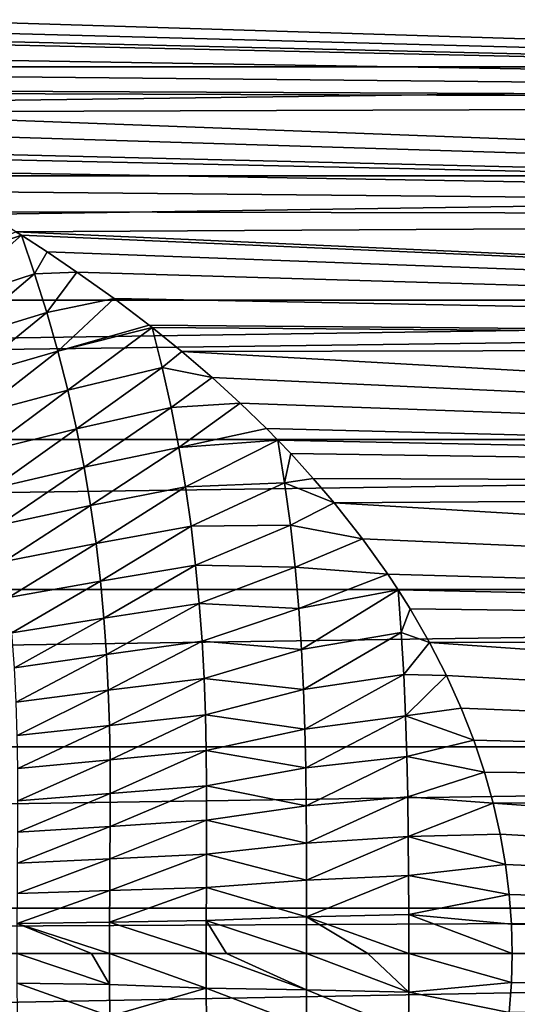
# Model space of a CAD drawing. Header units: metres. Extents: x -109 to 109, y -67 to 73.
# Tile 147 of 253: x 16 to 21, y -1 to 9. Entities that reach past the tile are written whole.
import ezdxf

# ---------------------------------------------------------------- set-up
doc = ezdxf.new("R2010")
doc.units = ezdxf.units.M
doc.layers.add('solid_508035_K244200000C76', color=7, linetype='CONTINUOUS')

msp = doc.modelspace()

# ---------------------------------------------------------------- linework, layer by layer
at = {"layer": 'solid_508035_K244200000C76'}
for points in [[(42, 9.874635, 5.8942), (-43.099998, 9.874623, 5.894218), (-43.099998, 8.951207, 7.219826)], [(42, 8.951219, 7.219811), (42, 9.874635, 5.8942), (-43.099998, 8.951207, 7.219826)], [(42, 9.577357, -6.365864), (42, 8.590792, -7.645149), (11.078635, 9.54231, -6.41828)], [(42, 8.590792, -7.645149), (11.483366, 9.404291, -6.618861), (11.078635, 9.54231, -6.41828)], [(42, 8.590792, -7.645149), (11.775864, 9.300125, -6.764441), (11.483366, 9.404291, -6.618861)], [(42, 8.590792, -7.645149), (11.887822, 9.259265, -6.820265), (11.775864, 9.300125, -6.764441)], [(42, 8.590792, -7.645149), (12.383181, 9.071723, -7.067803), (11.887822, 9.259265, -6.820265)], [(42, 8.590792, -7.645149), (12.856054, 8.88177, -7.305078), (12.383181, 9.071723, -7.067803)], [(42, 8.951219, 7.219811), (-43.099998, 8.951207, 7.219826), (-43.099998, 7.85114, 8.402952)], [(42, 7.851148, 8.402945), (42, 8.951219, 7.219811), (-43.099998, 7.85114, 8.402952)], [(42, 8.590792, -7.645149), (13.24559, 8.716413, -7.50161), (12.856054, 8.88177, -7.305078)], [(42, 8.590792, -7.645149), (13.309191, 8.688628, -7.533773), (13.24559, 8.716413, -7.50161)], [(42, 8.590792, -7.645149), (13.74431, 8.492515, -7.754173), (13.309191, 8.688628, -7.533773)], [(42, 8.590792, -7.645149), (42, 7.434689, -8.773562), (13.74431, 8.492515, -7.754173)], [(42, 7.434689, -8.773562), (14.161379, 8.294347, -7.96579), (13.74431, 8.492515, -7.754173)], [(42, 7.434689, -8.773562), (14.560099, 8.094341, -8.168943), (14.161379, 8.294347, -7.96579)], [(42, 7.434689, -8.773562), (14.667098, 8.038836, -8.223571), (14.560099, 8.094341, -8.168943)], [(42, 7.434689, -8.773562), (14.941391, 7.892942, -8.363699), (14.667098, 8.038836, -8.223571)], [(42, 7.434689, -8.773562), (15.306035, 7.690665, -8.550069), (14.941391, 7.892942, -8.363699)], [(42, 7.851148, 8.402945), (-43.099998, 7.85114, 8.402952), (-43.099998, 6.596129, 9.420249)], [(42, 6.596129, 9.420249), (42, 7.851148, 8.402945), (-43.099998, 6.596129, 9.420249)], [(42, 7.434689, -8.773562), (15.653432, 7.487831, -8.728252), (15.306035, 7.690665, -8.550069)], [(42, 7.434689, -8.773562), (15.98468, 7.28476, -8.898441), (15.653432, 7.487831, -8.728252)], [(42, 7.434689, -8.773562), (42, 6.131865, -9.728835), (15.98468, 7.28476, -8.898441)], [(15.128489, 6.935914, -9.246729), (15.98468, 7.28476, -8.898441), (16.039129, 7.250464, -8.926408)], [(42, 6.131865, -9.728835), (16.039129, 7.250464, -8.926408), (15.98468, 7.28476, -8.898441)], [(15.260107, 6.563487, -9.56774), (15.128489, 6.935914, -9.246729), (16.039129, 7.250464, -8.926408)], [(15.260107, 6.563487, -9.56774), (16.039129, 7.250464, -8.926408), (16.173498, 6.8614, -9.23639)], [(42, 6.131865, -9.728835), (16.300743, 7.081792, -9.060807), (16.039129, 7.250464, -8.926408)], [(16.173498, 6.8614, -9.23639), (16.039129, 7.250464, -8.926408), (16.300743, 7.081792, -9.060807)], [(16.173498, 6.8614, -9.23639), (16.300743, 7.081792, -9.060807), (16.600933, 6.879275, -9.215508)], [(42, 6.131865, -9.728835), (16.600933, 6.879275, -9.215508), (16.300743, 7.081792, -9.060807)], [(15.38036, 6.189648, -9.877656), (15.260107, 6.563487, -9.56774), (16.173498, 6.8614, -9.23639)], [(15.38036, 6.189648, -9.877656), (16.173498, 6.8614, -9.23639), (16.296894, 6.470539, -9.535624)], [(16.296894, 6.470539, -9.535624), (16.173498, 6.8614, -9.23639), (16.600933, 6.879275, -9.215508)], [(16.296894, 6.470539, -9.535624), (16.600933, 6.879275, -9.215508), (16.978632, 6.610251, -9.410344)], [(42, 6.131865, -9.728835), (16.978632, 6.610251, -9.410344), (16.600933, 6.879275, -9.215508)], [(42, 6.596129, 9.420249), (-43.099998, 6.596129, 9.420249), (-54.161694, 5.188349, 10.263091)], [(54.161694, 6.596129, 9.420249), (42, 6.596129, 9.420249), (-54.161694, 5.188349, 10.263091)], [(54.161694, 5.188349, 10.263091), (54.161694, 6.596129, 9.420249), (-54.161694, 5.188349, 10.263091)], [(16.40852, 6.079005, -9.823161), (16.296894, 6.470539, -9.535624), (16.978632, 6.610251, -9.410344)], [(16.40852, 6.079005, -9.823161), (16.978632, 6.610251, -9.410344), (17.331482, 6.342901, -9.592581)], [(42, 6.131865, -9.728835), (17.331482, 6.342901, -9.592581), (16.978632, 6.610251, -9.410344)], [(15.48919, 5.815046, -10.17587), (15.38036, 6.189648, -9.877656), (16.296894, 6.470539, -9.535624)], [(15.48919, 5.815046, -10.17587), (16.296894, 6.470539, -9.535624), (16.40852, 6.079005, -9.823161)], [(16.40852, 6.079005, -9.823161), (17.331482, 6.342901, -9.592581), (17.361408, 6.319408, -9.608074)], [(16.508444, 5.687483, -10.098359), (16.40852, 6.079005, -9.823161), (17.361408, 6.319408, -9.608074)], [(16.508444, 5.687483, -10.098359), (17.361408, 6.319408, -9.608074), (17.462202, 5.914943, -9.868069)], [(42, 6.131865, -9.728835), (17.361408, 6.319408, -9.608074), (17.331482, 6.342901, -9.592581)], [(42, 6.131865, -9.728835), (17.660126, 6.077748, -9.762734), (17.361408, 6.319408, -9.608074)], [(17.462202, 5.914943, -9.868069), (17.361408, 6.319408, -9.608074), (17.660126, 6.077748, -9.762734)], [(15.586638, 5.440357, -10.461715), (15.48919, 5.815046, -10.17587), (16.40852, 6.079005, -9.823161)], [(15.586638, 5.440357, -10.461715), (16.40852, 6.079005, -9.823161), (16.508444, 5.687483, -10.098359)], [(17.462202, 5.914943, -9.868069), (17.660126, 6.077748, -9.762734), (17.966875, 5.81512, -9.921411)], [(42, 6.131865, -9.728835), (42, 4.708029, -10.492114), (17.660126, 6.077748, -9.762734)], [(42, 4.708029, -10.492114), (17.966875, 5.81512, -9.921411), (17.660126, 6.077748, -9.762734)], [(16.596754, 5.296748, -10.360584), (16.508444, 5.687483, -10.098359), (17.462202, 5.914943, -9.868069)], [(16.596754, 5.296748, -10.360584), (17.462202, 5.914943, -9.868069), (17.552147, 5.510977, -10.115631)], [(17.552147, 5.510977, -10.115631), (17.462202, 5.914943, -9.868069), (17.966875, 5.81512, -9.921411)], [(17.552147, 5.510977, -10.115631), (17.966875, 5.81512, -9.921411), (18.25153, 5.555522, -10.06907)], [(42, 4.708029, -10.492114), (18.25153, 5.555522, -10.06907), (17.966875, 5.81512, -9.921411)], [(15.672804, 5.066318, -10.734505), (15.586638, 5.440357, -10.461715), (16.508444, 5.687483, -10.098359)], [(15.672804, 5.066318, -10.734505), (16.508444, 5.687483, -10.098359), (16.596754, 5.296748, -10.360584)], [(16.67359, 4.907649, -10.609222), (16.596754, 5.296748, -10.360584), (17.552147, 5.510977, -10.115631)], [(16.67359, 4.907649, -10.609222), (17.552147, 5.510977, -10.115631), (17.630636, 5.108658, -10.34996)], [(17.630636, 5.108658, -10.34996), (17.552147, 5.510977, -10.115631), (18.25153, 5.555522, -10.06907)], [(17.630636, 5.108658, -10.34996), (18.25153, 5.555522, -10.06907), (18.516745, 5.29882, -10.206493)], [(42, 4.708029, -10.492114), (18.516745, 5.29882, -10.206493), (18.25153, 5.555522, -10.06907)], [(15.747798, 4.693762, -10.993581), (15.672804, 5.066318, -10.734505), (16.596754, 5.296748, -10.360584)], [(15.747798, 4.693762, -10.993581), (16.596754, 5.296748, -10.360584), (16.67359, 4.907649, -10.609222)], [(17.630636, 5.108658, -10.34996), (18.516745, 5.29882, -10.206493), (18.632227, 5.18163, -10.266484)], [(42, 4.708029, -10.492114), (18.632227, 5.18163, -10.266484), (18.516745, 5.29882, -10.206493)], [(54.161694, 5.188349, 10.263091), (-54.161694, 5.188349, 10.263091), (-54.161694, 3.674949, 10.897007)], [(54.161694, 3.674949, 10.897007), (54.161694, 5.188349, 10.263091), (-54.161694, 3.674949, 10.897007)], [(17.69799, 4.708793, -10.570434), (17.630636, 5.108658, -10.34996), (18.632227, 5.18163, -10.266484)], [(17.69799, 4.708793, -10.570434), (18.632227, 5.18163, -10.266484), (18.700033, 4.750468, -10.477413)], [(42, 4.708029, -10.492114), (18.762131, 5.045553, -10.334041), (18.632227, 5.18163, -10.266484)], [(18.700033, 4.750468, -10.477413), (18.632227, 5.18163, -10.266484), (18.762131, 5.045553, -10.334041)], [(16.739244, 4.521016, -10.843589), (16.67359, 4.907649, -10.609222), (17.630636, 5.108658, -10.34996)], [(16.739244, 4.521016, -10.843589), (17.630636, 5.108658, -10.34996), (17.69799, 4.708793, -10.570434)], [(18.700033, 4.750468, -10.477413), (18.762131, 5.045553, -10.334041), (18.990271, 4.795341, -10.452497)], [(42, 4.708029, -10.492114), (18.990271, 4.795341, -10.452497), (18.762131, 5.045553, -10.334041)], [(15.811888, 4.32351, -11.23822), (15.747798, 4.693762, -10.993581), (16.67359, 4.907649, -10.609222)], [(15.811888, 4.32351, -11.23822), (16.67359, 4.907649, -10.609222), (16.739244, 4.521016, -10.843589)], [(18.700033, 4.750468, -10.477413), (18.990271, 4.795341, -10.452497), (19.201174, 4.54854, -10.562234)], [(42, 4.708029, -10.492114), (19.201174, 4.54854, -10.562234), (18.990271, 4.795341, -10.452497)], [(16.794109, 4.137751, -11.063046), (16.739244, 4.521016, -10.843589), (17.69799, 4.708793, -10.570434)], [(16.794109, 4.137751, -11.063046), (17.69799, 4.708793, -10.570434), (17.754587, 4.312284, -10.776519)], [(17.754587, 4.312284, -10.776519), (17.69799, 4.708793, -10.570434), (18.700033, 4.750468, -10.477413)], [(17.754587, 4.312284, -10.776519), (18.700033, 4.750468, -10.477413), (18.758245, 4.322126, -10.673464)], [(18.758245, 4.322126, -10.673464), (18.700033, 4.750468, -10.477413), (19.201174, 4.54854, -10.562234)], [(42, 4.708029, -10.492114), (42, 3.191278, -11.048337), (19.201174, 4.54854, -10.562234)], [(15.86545, 3.956434, -11.467708), (15.811888, 4.32351, -11.23822), (16.739244, 4.521016, -10.843589)], [(15.86545, 3.956434, -11.467708), (16.739244, 4.521016, -10.843589), (16.794109, 4.137751, -11.063046)], [(18.758245, 4.322126, -10.673464), (19.201174, 4.54854, -10.562234), (19.488609, 4.184354, -10.711731)], [(42, 3.191278, -11.048337), (19.488609, 4.184354, -10.711731), (19.201174, 4.54854, -10.562234)], [(16.838676, 3.758785, -11.267009), (16.794109, 4.137751, -11.063046), (17.754587, 4.312284, -10.776519)], [(16.838676, 3.758785, -11.267009), (17.754587, 4.312284, -10.776519), (17.800934, 3.920008, -10.967695)], [(17.800934, 3.920008, -10.967695), (17.754587, 4.312284, -10.776519), (18.758245, 4.322126, -10.673464)], [(17.800934, 3.920008, -10.967695), (18.758245, 4.322126, -10.673464), (18.805601, 3.898463, -10.85358)], [(18.805601, 3.898463, -10.85358), (18.758245, 4.322126, -10.673464), (19.488609, 4.184354, -10.711731)], [(18.805601, 3.898463, -10.85358), (19.488609, 4.184354, -10.711731), (19.743008, 3.827731, -10.844283)], [(42, 3.191278, -11.048337), (19.743008, 3.827731, -10.844283), (19.488609, 4.184354, -10.711731)], [(15.908948, 3.593458, -11.681392), (15.86545, 3.956434, -11.467708), (16.794109, 4.137751, -11.063046)], [(15.908948, 3.593458, -11.681392), (16.794109, 4.137751, -11.063046), (16.838676, 3.758785, -11.267009)], [(16.873608, 3.384964, -11.454856), (16.838676, 3.758785, -11.267009), (17.800934, 3.920008, -10.967695)], [(16.873608, 3.384964, -11.454856), (17.800934, 3.920008, -10.967695), (17.837698, 3.532763, -11.143422)], [(17.837698, 3.532763, -11.143422), (17.800934, 3.920008, -10.967695), (18.805601, 3.898463, -10.85358)], [(17.837698, 3.532763, -11.143422), (18.805601, 3.898463, -10.85358), (18.842934, 3.480311, -11.017325)], [(18.842934, 3.480311, -11.017325), (18.805601, 3.898463, -10.85358), (19.743008, 3.827731, -10.844283)], [(18.842934, 3.480311, -11.017325), (19.743008, 3.827731, -10.844283), (19.848066, 3.669321, -10.898903)], [(42, 3.191278, -11.048337), (19.848066, 3.669321, -10.898903), (19.743008, 3.827731, -10.844283)], [(15.943012, 3.235427, -11.878585), (15.908948, 3.593458, -11.681392), (16.838676, 3.758785, -11.267009)], [(15.943012, 3.235427, -11.878585), (16.838676, 3.758785, -11.267009), (16.873608, 3.384964, -11.454856)], [(54.161694, 3.674949, 10.897007), (-54.161694, 3.674949, 10.897007), (-54.161694, 2.086737, 11.309091)], [(54.161694, 2.086737, 11.309091), (54.161694, 3.674949, 10.897007), (-54.161694, 2.086737, 11.309091)], [(18.871193, 3.068381, -11.164369), (18.842934, 3.480311, -11.017325), (19.848066, 3.669321, -10.898903)], [(18.871193, 3.068381, -11.164369), (19.848066, 3.669321, -10.898903), (19.878738, 3.240977, -11.036213)], [(42, 3.191278, -11.048337), (19.967424, 3.478986, -10.961143), (19.848066, 3.669321, -10.898903)], [(19.878738, 3.240977, -11.036213), (19.848066, 3.669321, -10.898903), (19.967424, 3.478986, -10.961143)], [(16.899736, 3.017069, -11.626062), (16.873608, 3.384964, -11.454856), (17.837698, 3.532763, -11.143422)], [(16.899736, 3.017069, -11.626062), (17.837698, 3.532763, -11.143422), (17.865705, 3.151289, -11.303294)], [(17.865705, 3.151289, -11.303294), (17.837698, 3.532763, -11.143422), (18.842934, 3.480311, -11.017325)], [(17.865705, 3.151289, -11.303294), (18.842934, 3.480311, -11.017325), (18.871193, 3.068381, -11.164369)], [(15.96845, 2.883122, -12.058662), (15.943012, 3.235427, -11.878585), (16.873608, 3.384964, -11.454856)], [(15.96845, 2.883122, -12.058662), (16.873608, 3.384964, -11.454856), (16.899736, 3.017069, -11.626062)], [(19.878738, 3.240977, -11.036213), (19.967424, 3.478986, -10.961143), (20.16416, 3.137748, -11.063659)], [(42, 3.191278, -11.048337), (20.16416, 3.137748, -11.063659), (19.967424, 3.478986, -10.961143)], [(18.891495, 2.663197, -11.294385), (18.871193, 3.068381, -11.164369), (19.878738, 3.240977, -11.036213)], [(18.891495, 2.663197, -11.294385), (19.878738, 3.240977, -11.036213), (19.904478, 2.816836, -11.158017)], [(19.904478, 2.816836, -11.158017), (19.878738, 3.240977, -11.036213), (20.16416, 3.137748, -11.063659)], [(42, 3.191278, -11.048337), (42, 1.611543, -11.386524), (20.16416, 3.137748, -11.063659)], [(16.91802, 2.655762, -11.780201), (16.899736, 3.017069, -11.626062), (17.865705, 3.151289, -11.303294)], [(16.91802, 2.655762, -11.780201), (17.865705, 3.151289, -11.303294), (17.885883, 2.776197, -11.446965)], [(17.885883, 2.776197, -11.446965), (17.865705, 3.151289, -11.303294), (18.871193, 3.068381, -11.164369)], [(19.904478, 2.816836, -11.158017), (20.16416, 3.137748, -11.063659), (20.335144, 2.803693, -11.152995)], [(42, 1.611543, -11.386524), (20.335144, 2.803693, -11.152995), (20.16416, 3.137748, -11.063659)], [(15.986193, 2.53721, -12.221108), (15.96845, 2.883122, -12.058662), (16.899736, 3.017069, -11.626062)], [(15.986193, 2.53721, -12.221108), (16.899736, 3.017069, -11.626062), (16.91802, 2.655762, -11.780201)], [(17.885883, 2.776197, -11.446965), (18.871193, 3.068381, -11.164369), (18.891495, 2.663197, -11.294385)], [(18.905191, 2.265052, -11.407132), (18.891495, 2.663197, -11.294385), (19.904478, 2.816836, -11.158017)], [(18.905191, 2.265052, -11.407132), (19.904478, 2.816836, -11.158017), (19.923306, 2.398891, -11.263551)], [(19.923306, 2.398891, -11.263551), (19.904478, 2.816836, -11.158017), (20.335144, 2.803693, -11.152995)], [(19.923306, 2.398891, -11.263551), (20.335144, 2.803693, -11.152995), (20.48381, 2.475245, -11.230457)], [(42, 1.611543, -11.386524), (20.48381, 2.475245, -11.230457), (20.335144, 2.803693, -11.152995)], [(16.929565, 2.301525, -11.916852), (16.91802, 2.655762, -11.780201), (17.885883, 2.776197, -11.446965)], [(16.929565, 2.301525, -11.916852), (17.885883, 2.776197, -11.446965), (17.899328, 2.407918, -11.574098)], [(17.899328, 2.407918, -11.574098), (17.885883, 2.776197, -11.446965), (18.891495, 2.663197, -11.294385)], [(15.997313, 2.198189, -12.365414), (15.986193, 2.53721, -12.221108), (16.91802, 2.655762, -11.780201)], [(15.997313, 2.198189, -12.365414), (16.91802, 2.655762, -11.780201), (16.929565, 2.301525, -11.916852)], [(17.899328, 2.407918, -11.574098), (18.891495, 2.663197, -11.294385), (18.905191, 2.265052, -11.407132)], [(16.935711, 1.954594, -12.035663), (16.929565, 2.301525, -11.916852), (17.899328, 2.407918, -11.574098)], [(16.935711, 1.954594, -12.035663), (17.899328, 2.407918, -11.574098), (17.90733, 2.046656, -11.684445)], [(17.90733, 2.046656, -11.684445), (17.899328, 2.407918, -11.574098), (18.905191, 2.265052, -11.407132)], [(18.913572, 1.873989, -11.502541), (18.905191, 2.265052, -11.407132), (19.923306, 2.398891, -11.263551)], [(18.913572, 1.873989, -11.502541), (19.923306, 2.398891, -11.263551), (19.936354, 1.987186, -11.352802)], [(19.923306, 2.398891, -11.263551), (20.48381, 2.475245, -11.230457), (20.611494, 2.151153, -11.297014)], [(19.936354, 1.987186, -11.352802), (19.923306, 2.398891, -11.263551), (20.611494, 2.151153, -11.297014)], [(42, 1.611543, -11.386524), (20.611494, 2.151153, -11.297014), (20.48381, 2.475245, -11.230457)], [(16.003119, 1.866314, -12.491126), (15.997313, 2.198189, -12.365414), (16.929565, 2.301525, -11.916852)], [(16.003119, 1.866314, -12.491126), (16.929565, 2.301525, -11.916852), (16.935711, 1.954594, -12.035663)], [(17.90733, 2.046656, -11.684445), (18.905191, 2.265052, -11.407132), (18.913572, 1.873989, -11.502541)], [(19.936354, 1.987186, -11.352802), (20.611494, 2.151153, -11.297014), (20.719242, 1.830865, -11.353323)], [(42, 1.611543, -11.386524), (20.719242, 1.830865, -11.353323), (20.611494, 2.151153, -11.297014)], [(54.161694, 2.086737, 11.309091), (-54.161694, 2.086737, 11.309091), (-54.161694, 0.456046, 11.490954)], [(54.161694, 0.456046, 11.490954), (54.161694, 2.086737, 11.309091), (-54.161694, 0.456046, 11.490954)], [(16.937744, 1.614961, -12.136445), (16.935711, 1.954594, -12.035663), (17.90733, 2.046656, -11.684445)], [(16.937744, 1.614961, -12.136445), (17.90733, 2.046656, -11.684445), (17.911093, 1.692383, -11.777918)], [(17.911093, 1.692383, -11.777918), (17.90733, 2.046656, -11.684445), (18.913572, 1.873989, -11.502541)], [(16.004896, 1.54159, -12.597946), (16.003119, 1.866314, -12.491126), (16.935711, 1.954594, -12.035663)], [(16.004896, 1.54159, -12.597946), (16.935711, 1.954594, -12.035663), (16.937744, 1.614961, -12.136445)], [(18.91795, 1.489704, -11.580575), (18.913572, 1.873989, -11.502541), (19.936354, 1.987186, -11.352802)], [(18.91795, 1.489704, -11.580575), (19.936354, 1.987186, -11.352802), (19.944832, 1.58143, -11.42574)], [(19.944832, 1.58143, -11.42574), (19.936354, 1.987186, -11.352802), (20.719242, 1.830865, -11.353323)], [(17.911093, 1.692383, -11.777918), (18.913572, 1.873989, -11.502541), (18.91795, 1.489704, -11.580575)], [(19.944832, 1.58143, -11.42574), (20.719242, 1.830865, -11.353323), (20.808022, 1.514703, -11.399811)], [(42, 1.611543, -11.386524), (20.808022, 1.514703, -11.399811), (20.719242, 1.830865, -11.353323)], [(16.93696, 1.282284, -12.219055), (17.911093, 1.692383, -11.777918), (17.911875, 1.34473, -11.854424)], [(16.93696, 1.282284, -12.219055), (16.937744, 1.614961, -12.136445), (17.911093, 1.692383, -11.777918)], [(17.911875, 1.34473, -11.854424), (17.911093, 1.692383, -11.777918), (18.91795, 1.489704, -11.580575)], [(16.003912, 1.22371, -12.68565), (16.937744, 1.614961, -12.136445), (16.93696, 1.282284, -12.219055)], [(16.003912, 1.22371, -12.68565), (16.004896, 1.54159, -12.597946), (16.937744, 1.614961, -12.136445)], [(42, 1.611543, -11.386524), (42, 0, -11.5), (20.808022, 1.514703, -11.399811)], [(18.91979, 1.111382, -11.641092), (18.91795, 1.489704, -11.580575), (19.944832, 1.58143, -11.42574)], [(18.91979, 1.111382, -11.641092), (19.944832, 1.58143, -11.42574), (19.950052, 1.180899, -11.482268)], [(19.950052, 1.180899, -11.482268), (19.944832, 1.58143, -11.42574), (20.808022, 1.514703, -11.399811)], [(19.950052, 1.180899, -11.482268), (20.808022, 1.514703, -11.399811), (20.879107, 1.202967, -11.436909)], [(42, 0, -11.5), (20.879107, 1.202967, -11.436909), (20.808022, 1.514703, -11.399811)], [(17.911875, 1.34473, -11.854424), (18.91795, 1.489704, -11.580575), (18.91979, 1.111382, -11.641092)], [(16.934797, 0.955707, -12.283265), (17.911875, 1.34473, -11.854424), (17.911037, 1.00286, -11.913805)], [(16.934797, 0.955707, -12.283265), (16.93696, 1.282284, -12.219055), (17.911875, 1.34473, -11.854424)], [(17.911037, 1.00286, -11.913805), (17.911875, 1.34473, -11.854424), (18.91979, 1.111382, -11.641092)], [(16.001595, 0.911849, -12.753928), (16.93696, 1.282284, -12.219055), (16.934797, 0.955707, -12.283265)], [(16.001595, 0.911849, -12.753928), (16.003912, 1.22371, -12.68565), (16.93696, 1.282284, -12.219055)], [(19.950052, 1.180899, -11.482268), (20.879107, 1.202967, -11.436909), (20.933195, 0.895815, -11.465056)], [(42, 0, -11.5), (20.933195, 0.895815, -11.465056), (20.879107, 1.202967, -11.436909)], [(17.911037, 1.00286, -11.913805), (18.91979, 1.111382, -11.641092), (18.920164, 0.737922, -11.684256)], [(18.920164, 0.737922, -11.684256), (18.91979, 1.111382, -11.641092), (19.950052, 1.180899, -11.482268)], [(18.920164, 0.737922, -11.684256), (19.950052, 1.180899, -11.482268), (19.952936, 0.784627, -11.522588)], [(19.952936, 0.784627, -11.522588), (19.950052, 1.180899, -11.482268), (20.933195, 0.895815, -11.465056)], [(16.932327, 0.634093, -12.329132), (17.911037, 1.00286, -11.913805), (17.909563, 0.66569, -11.956201)], [(16.932327, 0.634093, -12.329132), (16.934797, 0.955707, -12.283265), (17.911037, 1.00286, -11.913805)], [(17.909563, 0.66569, -11.956201), (17.911037, 1.00286, -11.913805), (18.920164, 0.737922, -11.684256)], [(15.99902, 0.60489, -12.802751), (16.934797, 0.955707, -12.283265), (16.932327, 0.634093, -12.329132)], [(15.99902, 0.60489, -12.802751), (16.001595, 0.911849, -12.753928), (16.934797, 0.955707, -12.283265)], [(19.952936, 0.784627, -11.522588), (20.933195, 0.895815, -11.465056), (20.970678, 0.593076, -11.484696)], [(42, 0, -11.5), (20.970678, 0.593076, -11.484696), (20.933195, 0.895815, -11.465056)], [(17.909563, 0.66569, -11.956201), (18.920164, 0.737922, -11.684256), (18.91993, 0.367978, -11.710195)], [(18.91993, 0.367978, -11.710195), (19.952936, 0.784627, -11.522588), (19.954262, 0.391439, -11.546809)], [(18.91993, 0.367978, -11.710195), (18.920164, 0.737922, -11.684256), (19.952936, 0.784627, -11.522588)], [(19.954262, 0.391439, -11.546809), (19.952936, 0.784627, -11.522588), (20.970678, 0.593076, -11.484696)], [(15.997027, 0.30147, -12.832126), (16.932327, 0.634093, -12.329132), (16.930399, 0.316059, -12.356714)], [(15.997027, 0.30147, -12.832126), (15.99902, 0.60489, -12.802751), (16.932327, 0.634093, -12.329132)], [(16.930399, 0.316059, -12.356714), (17.909563, 0.66569, -11.956201), (17.90826, 0.331907, -11.981681)], [(16.930399, 0.316059, -12.356714), (16.932327, 0.634093, -12.329132), (17.909563, 0.66569, -11.956201)], [(17.90826, 0.331907, -11.981681), (17.909563, 0.66569, -11.956201), (18.91993, 0.367978, -11.710195)], [(19.954262, 0.391439, -11.546809), (20.970678, 0.593076, -11.484696), (20.992811, 0.294459, -11.496229)], [(42, 0, -11.5), (20.992811, 0.294459, -11.496229), (20.970678, 0.593076, -11.484696)], [(54.161694, 0.456046, 11.490954), (-54.161694, 0.456046, 11.490954), (-43.099998, 0, 11.5)], [(42, 0, 11.5), (54.161694, 0.456046, 11.490954), (-43.099998, 0, 11.5)], [(15.996354, -0.000001, -12.841852), (15.997027, 0.30147, -12.832126), (16.746595, -0.000001, -12.449669)], [(15.997027, 0.30147, -12.832126), (16.930399, 0.316059, -12.356714), (16.929749, -0.000001, -12.365833)], [(15.997027, 0.30147, -12.832126), (16.929749, -0.000001, -12.365833), (16.746595, -0.000001, -12.449669)], [(16.930399, 0.316059, -12.356714), (17.907827, -0.000001, -11.990091), (16.929749, -0.000001, -12.365833)], [(16.930399, 0.316059, -12.356714), (17.90826, 0.331907, -11.981681), (17.907827, -0.000001, -11.990091)], [(17.907827, -0.000001, -11.990091), (17.90826, 0.331907, -11.981681), (18.112778, -0.000001, -11.925877)], [(17.90826, 0.331907, -11.981681), (18.91993, 0.367978, -11.710195), (18.919851, -0.000001, -11.718751)], [(17.90826, 0.331907, -11.981681), (18.919851, -0.000001, -11.718751), (18.112778, -0.000001, -11.925877)], [(18.919851, -0.000001, -11.718751), (18.91993, 0.367978, -11.710195), (19.54077, -0.000001, -11.607049)], [(18.91993, 0.367978, -11.710195), (19.954262, 0.391439, -11.546809), (19.954712, 0, -11.55479)], [(18.91993, 0.367978, -11.710195), (19.954712, 0, -11.55479), (19.54077, -0.000001, -11.607049)], [(19.954262, 0.391439, -11.546809), (20.992811, 0.294459, -11.496229), (21, 0, -11.5)], [(19.954712, 0, -11.55479), (19.954262, 0.391439, -11.546809), (21, 0, -11.5)], [(42, 0, -11.5), (21, 0, -11.5), (20.992811, 0.294459, -11.496229)], [(42, 0, 11.5), (-43.099998, 0, 11.5), (-43.099998, -1.611527, 11.386526)], [(42, 0, 11.5), (-43.099998, -1.611527, 11.386526), (42, -1.611543, 11.386524)], [(54.161694, -0.456046, -11.490954), (21, 0, -11.5), (42, 0, -11.5)], [(16.930399, -0.316042, -12.356713), (15.996354, -0.000001, -12.841852), (16.746595, -0.000001, -12.449669)], [(15.997029, -0.301455, -12.832125), (15.996354, -0.000001, -12.841852), (16.930399, -0.316042, -12.356713)], [(16.930399, -0.316042, -12.356713), (16.746595, -0.000001, -12.449669), (16.929749, -0.000001, -12.365833)], [(17.908321, -0.352676, -11.980587), (16.929749, -0.000001, -12.365833), (17.907827, -0.000001, -11.990091)], [(16.930399, -0.316042, -12.356713), (16.929749, -0.000001, -12.365833), (17.908321, -0.352676, -11.980587)], [(18.919931, -0.367964, -11.710192), (17.907827, -0.000001, -11.990091), (18.112778, -0.000001, -11.925877)], [(17.908321, -0.352676, -11.980587), (17.907827, -0.000001, -11.990091), (18.919931, -0.367964, -11.710192)], [(18.919931, -0.367964, -11.710192), (18.112778, -0.000001, -11.925877), (18.919851, -0.000001, -11.718751)], [(19.954264, -0.391424, -11.546805), (18.919851, -0.000001, -11.718751), (19.54077, -0.000001, -11.607049)], [(18.919931, -0.367964, -11.710192), (18.919851, -0.000001, -11.718751), (19.954264, -0.391424, -11.546805)], [(19.954264, -0.391424, -11.546805), (19.54077, -0.000001, -11.607049), (19.954712, 0, -11.55479)], [(19.954264, -0.391424, -11.546805), (19.954712, 0, -11.55479), (20.992746, -0.295689, -11.496198)], [(19.954712, 0, -11.55479), (21, 0, -11.5), (20.992746, -0.295689, -11.496198)], [(20.992746, -0.295689, -11.496198), (21, 0, -11.5), (54.161694, -0.456046, -11.490954)], [(19.954264, -0.391424, -11.546805), (20.992746, -0.295689, -11.496198), (20.970438, -0.595583, -11.484567)], [(20.970438, -0.595583, -11.484567), (20.992746, -0.295689, -11.496198), (54.161694, -0.456046, -11.490954)], [(15.997029, -0.301455, -12.832125), (16.930399, -0.316042, -12.356713), (16.932327, -0.634061, -12.329136)], [(15.99902, -0.604861, -12.802754), (15.997029, -0.301455, -12.832125), (16.932327, -0.634061, -12.329136)], [(16.932327, -0.634061, -12.329136), (16.930399, -0.316042, -12.356713), (17.908321, -0.352676, -11.980587)], [(16.932327, -0.634061, -12.329136), (17.908321, -0.352676, -11.980587), (17.909756, -0.707583, -11.951824)], [(17.908321, -0.352676, -11.980587), (18.919931, -0.367964, -11.710192), (18.920162, -0.737897, -11.684258)], [(17.909756, -0.707583, -11.951824), (17.908321, -0.352676, -11.980587), (18.920162, -0.737897, -11.684258)], [(18.919931, -0.367964, -11.710192), (19.954264, -0.391424, -11.546805), (19.952936, -0.784602, -11.522589)], [(18.920162, -0.737897, -11.684258), (18.919931, -0.367964, -11.710192), (19.952936, -0.784602, -11.522589)], [(19.952936, -0.784602, -11.522589), (19.954264, -0.391424, -11.546805), (20.970438, -0.595583, -11.484567)], [(20.970438, -0.595583, -11.484567), (54.161694, -0.456046, -11.490954), (54.161694, -2.086737, -11.309091)]]:
    msp.add_3dface(points, dxfattribs=at)

doc.saveas('drawing.dxf')
